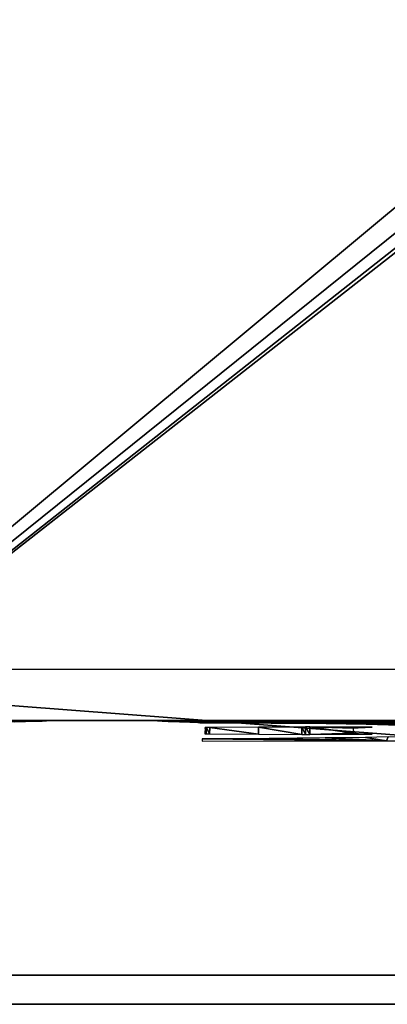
# Model space of a CAD drawing. Header units: millimetres. Extents: x -58 to 58, y -253 to 247.
# Tile 4 of 16: x -38 to -28, y -253 to -226. Entities that reach past the tile are written whole.
import ezdxf

# ---------------------------------------------------------------- set-up
doc = ezdxf.new("R2010")
doc.units = ezdxf.units.MM
doc.header["$LTSCALE"] = 69.39693
for name, color, linetype in [('1', 7, 'CONTINUOUS'), ('16', 7, 'CONTINUOUS'), ('17', 7, 'CONTINUOUS'), ('2', 7, 'CONTINUOUS'), ('3', 7, 'CONTINUOUS'), ('34', 7, 'CONTINUOUS'), ('36', 7, 'CONTINUOUS'), ('39', 7, 'CONTINUOUS'), ('5', 7, 'CONTINUOUS')]:
    doc.layers.add(name, color=color, linetype=linetype)

msp = doc.modelspace()

# ---------------------------------------------------------------- linework, layer by layer
at = {"layer": '1', "color": 251, "linetype": 'Continuous', "true_color": 0x4d4d4d}
for points in [[(43.61, -176.114, 35), (40.612, -177.998, 35), (-53.296, -252, 35), (43.61, -176.114, 35)], [(53.296, -252, 35), (43.61, -176.114, 35), (-53.296, -252, 35), (53.296, -252, 35)], [(40.612, -177.998, 35), (37.269, -179.168, 35), (-53.296, -252, 35), (40.612, -177.998, 35)], [(-37.269, -179.168, 35), (-40.612, -177.998, 35), (-53.296, -252, 35), (-37.269, -179.168, 35)], [(37.269, -179.168, 35), (33.75, -179.564, 35), (-53.296, -252, 35), (37.269, -179.168, 35)], [(-33.75, -179.564, 35), (-37.269, -179.168, 35), (-53.296, -252, 35), (-33.75, -179.564, 35)], [(33.75, -179.564, 35), (-33.75, -179.564, 35), (-53.296, -252, 35), (33.75, -179.564, 35)]]:
    msp.add_3dface(points, dxfattribs=at)
at = {"layer": '16', "color": 251, "linetype": 'Continuous', "true_color": 0x4d4d4d}
for points in [[(57.564, -252.8, -34.886), (-56.529, -252.8, -33.914), (-57.564, -252.8, -34.886), (57.564, -252.8, -34.886)], [(56.529, -252.8, -33.914), (-56.529, -252.8, -33.914), (57.564, -252.8, -34.886), (56.529, -252.8, -33.914)], [(-52.953, -252.8, 33.914), (52.953, -252.8, 33.914), (-53.357, -252.8, 34.886), (-52.953, -252.8, 33.914)], [(-53.357, -252.8, 34.886), (52.953, -252.8, 33.914), (53.357, -252.8, 34.886), (-53.357, -252.8, 34.886)]]:
    msp.add_3dface(points, dxfattribs=at)
at = {"layer": '17', "color": 251, "linetype": 'Continuous', "true_color": 0x4d4d4d}
for points in [[(-37.426, -252.8, -13.112), (-38.404, -252.8, -12.237), (-38.712, -252.8, -13.767), (-37.426, -252.8, -13.112)], [(-38.712, -252.8, -21.233), (-38.404, -252.8, -22.763), (-37.426, -252.8, -21.888), (-38.712, -252.8, -21.233)], [(-37.426, -252.8, 21.888), (-38.404, -252.8, 22.763), (-38.712, -252.8, 21.233), (-37.426, -252.8, 21.888)], [(-38.712, -252.8, 13.767), (-38.404, -252.8, 12.237), (-37.426, -252.8, 13.112), (-38.712, -252.8, 13.767)], [(-36.823, -252.8, -11.773), (-38.404, -252.8, -12.237), (-37.426, -252.8, -13.112), (-36.823, -252.8, -11.773)], [(-38.404, -252.8, -22.763), (-36.823, -252.8, -23.227), (-37.426, -252.8, -21.888), (-38.404, -252.8, -22.763)], [(-36.823, -252.8, 23.227), (-38.404, -252.8, 22.763), (-37.426, -252.8, 21.888), (-36.823, -252.8, 23.227)], [(-38.404, -252.8, 12.237), (-36.823, -252.8, 11.773), (-37.426, -252.8, 13.112), (-38.404, -252.8, 12.237)], [(-36, -252.8, -12.886), (-36.823, -252.8, -11.773), (-37.426, -252.8, -13.112), (-36, -252.8, -12.886)], [(-37.426, -252.8, -21.888), (-36.823, -252.8, -23.227), (-36, -252.8, -22.114), (-37.426, -252.8, -21.888)], [(-36, -252.8, 22.114), (-36.823, -252.8, 23.227), (-37.426, -252.8, 21.888), (-36, -252.8, 22.114)], [(-37.426, -252.8, 13.112), (-36.823, -252.8, 11.773), (-36, -252.8, 12.886), (-37.426, -252.8, 13.112)], [(-35.177, -252.8, -11.773), (-36.823, -252.8, -11.773), (-36, -252.8, -12.886), (-35.177, -252.8, -11.773)], [(-36.823, -252.8, -23.227), (-35.177, -252.8, -23.227), (-36, -252.8, -22.114), (-36.823, -252.8, -23.227)], [(-35.177, -252.8, 23.227), (-36.823, -252.8, 23.227), (-36, -252.8, 22.114), (-35.177, -252.8, 23.227)], [(-36.823, -252.8, 11.773), (-35.177, -252.8, 11.773), (-36, -252.8, 12.886), (-36.823, -252.8, 11.773)], [(-34.574, -252.8, -13.112), (-35.177, -252.8, -11.773), (-36, -252.8, -12.886), (-34.574, -252.8, -13.112)], [(-36, -252.8, -22.114), (-35.177, -252.8, -23.227), (-34.574, -252.8, -21.888), (-36, -252.8, -22.114)], [(-34.574, -252.8, 21.888), (-35.177, -252.8, 23.227), (-36, -252.8, 22.114), (-34.574, -252.8, 21.888)], [(-36, -252.8, 12.886), (-35.177, -252.8, 11.773), (-34.574, -252.8, 13.112), (-36, -252.8, 12.886)], [(-33.596, -252.8, -12.237), (-35.177, -252.8, -11.773), (-34.574, -252.8, -13.112), (-33.596, -252.8, -12.237)], [(-35.177, -252.8, -23.227), (-33.596, -252.8, -22.763), (-34.574, -252.8, -21.888), (-35.177, -252.8, -23.227)], [(-33.596, -252.8, 22.763), (-35.177, -252.8, 23.227), (-34.574, -252.8, 21.888), (-33.596, -252.8, 22.763)], [(-35.177, -252.8, 11.773), (-33.596, -252.8, 12.237), (-34.574, -252.8, 13.112), (-35.177, -252.8, 11.773)], [(-33.288, -252.8, -13.767), (-33.596, -252.8, -12.237), (-34.574, -252.8, -13.112), (-33.288, -252.8, -13.767)], [(-34.574, -252.8, -21.888), (-33.596, -252.8, -22.763), (-33.288, -252.8, -21.233), (-34.574, -252.8, -21.888)], [(-33.288, -252.8, 21.233), (-33.596, -252.8, 22.763), (-34.574, -252.8, 21.888), (-33.288, -252.8, 21.233)], [(-34.574, -252.8, 13.112), (-33.596, -252.8, 12.237), (-33.288, -252.8, 13.767), (-34.574, -252.8, 13.112)], [(-32.211, -252.8, -13.127), (-33.596, -252.8, -12.237), (-32.267, -252.8, -14.788), (-32.211, -252.8, -13.127)], [(-32.267, -252.8, -14.788), (-33.596, -252.8, -12.237), (-33.288, -252.8, -13.767), (-32.267, -252.8, -14.788)], [(-33.596, -252.8, -22.763), (-32.211, -252.8, -21.873), (-33.288, -252.8, -21.233), (-33.596, -252.8, -22.763)], [(-32.211, -252.8, 21.873), (-33.596, -252.8, 22.763), (-32.267, -252.8, 20.212), (-32.211, -252.8, 21.873)], [(-32.267, -252.8, 20.212), (-33.596, -252.8, 22.763), (-33.288, -252.8, 21.233), (-32.267, -252.8, 20.212)], [(-33.596, -252.8, 12.237), (-32.211, -252.8, 13.127), (-33.288, -252.8, 13.767), (-33.596, -252.8, 12.237)], [(-33.288, -252.8, -21.233), (-32.211, -252.8, -21.873), (-32.267, -252.8, -20.212), (-33.288, -252.8, -21.233)], [(-33.288, -252.8, 13.767), (-32.211, -252.8, 13.127), (-32.267, -252.8, 14.788), (-33.288, -252.8, 13.767)], [(-31.612, -252.8, -16.074), (-32.211, -252.8, -13.127), (-32.267, -252.8, -14.788), (-31.612, -252.8, -16.074)], [(-32.267, -252.8, -20.212), (-32.211, -252.8, -21.873), (-31.612, -252.8, -18.926), (-32.267, -252.8, -20.212)], [(-31.612, -252.8, 18.926), (-32.211, -252.8, 21.873), (-32.267, -252.8, 20.212), (-31.612, -252.8, 18.926)], [(-32.267, -252.8, 14.788), (-32.211, -252.8, 13.127), (-31.612, -252.8, 16.074), (-32.267, -252.8, 14.788)], [(-31.132, -252.8, -14.372), (-32.211, -252.8, -13.127), (-31.612, -252.8, -16.074), (-31.132, -252.8, -14.372)], [(-32.211, -252.8, -21.873), (-31.132, -252.8, -20.628), (-31.612, -252.8, -18.926), (-32.211, -252.8, -21.873)], [(-31.132, -252.8, 20.628), (-32.211, -252.8, 21.873), (-31.612, -252.8, 18.926), (-31.132, -252.8, 20.628)], [(-32.211, -252.8, 13.127), (-31.132, -252.8, 14.372), (-31.612, -252.8, 16.074), (-32.211, -252.8, 13.127)], [(-31.386, -252.8, -17.5), (-31.132, -252.8, -14.372), (-31.612, -252.8, -16.074), (-31.386, -252.8, -17.5)], [(-31.612, -252.8, -18.926), (-31.132, -252.8, -20.628), (-31.386, -252.8, -17.5), (-31.612, -252.8, -18.926)], [(-31.386, -252.8, 17.5), (-31.132, -252.8, 20.628), (-31.612, -252.8, 18.926), (-31.386, -252.8, 17.5)], [(-31.612, -252.8, 16.074), (-31.132, -252.8, 14.372), (-31.386, -252.8, 17.5), (-31.612, -252.8, 16.074)], [(-31.132, -252.8, -20.628), (-31.132, -252.8, -14.372), (-31.386, -252.8, -17.5), (-31.132, -252.8, -20.628)], [(-31.132, -252.8, 14.372), (-31.132, -252.8, 20.628), (-31.386, -252.8, 17.5), (-31.132, -252.8, 14.372)], [(-30.448, -252.8, -15.87), (-31.132, -252.8, -14.372), (-30.448, -252.8, -19.13), (-30.448, -252.8, -15.87)], [(-30.448, -252.8, -19.13), (-31.132, -252.8, -14.372), (-31.132, -252.8, -20.628), (-30.448, -252.8, -19.13)], [(-30.448, -252.8, 19.13), (-31.132, -252.8, 20.628), (-30.448, -252.8, 15.87), (-30.448, -252.8, 19.13)], [(-30.448, -252.8, 15.87), (-31.132, -252.8, 20.628), (-31.132, -252.8, 14.372), (-30.448, -252.8, 15.87)], [(-30.214, -252.8, -17.5), (-30.448, -252.8, -15.87), (-30.448, -252.8, -19.13), (-30.214, -252.8, -17.5)], [(-30.214, -252.8, 17.5), (-30.448, -252.8, 19.13), (-30.448, -252.8, 15.87), (-30.214, -252.8, 17.5)]]:
    msp.add_3dface(points, dxfattribs=at)
at = {"layer": '2', "color": 251, "linetype": 'Continuous', "true_color": 0x4d4d4d}
for points in [[(-58.444, -252, -35), (58.444, -252, -35), (-57.564, -252, -34.9), (-58.444, -252, -35)], [(-57.564, -252, -34.9), (58.444, -252, -35), (57.564, -252, -34.9), (-57.564, -252, -34.9)], [(56.529, -252, -33.9), (-33.25, -252, -33.8), (-56.529, -252, -33.9), (56.529, -252, -33.9)], [(-38.75, -252, -33.8), (-56.529, -252, -33.9), (-33.25, -252, -33.8), (-38.75, -252, -33.8)], [(53.357, -252, 34.9), (-53.296, -252, 35), (-53.357, -252, 34.9), (53.357, -252, 34.9)], [(53.296, -252, 35), (-53.296, -252, 35), (53.357, -252, 34.9), (53.296, -252, 35)], [(52.756, -252, 32.744), (-52.953, -252, 33.9), (37.4, -252, 32.744), (52.756, -252, 32.744)], [(37.4, -252, 32.744), (-52.953, -252, 33.9), (34.6, -252, 32.744), (37.4, -252, 32.744)], [(34.6, -252, 32.744), (-52.953, -252, 33.9), (10, -252, 32.744), (34.6, -252, 32.744)], [(10, -252, 32.744), (-52.953, -252, 33.9), (7.2, -252, 32.744), (10, -252, 32.744)], [(7.2, -252, 32.744), (-52.953, -252, 33.9), (-7.2, -252, 32.744), (7.2, -252, 32.744)], [(-7.2, -252, 32.744), (-52.953, -252, 33.9), (-7.506, -252, 32.684), (-7.2, -252, 32.744)], [(-7.506, -252, 32.684), (-52.953, -252, 33.9), (-10, -252, 32.744), (-7.506, -252, 32.684)], [(-10, -252, 32.744), (-52.953, -252, 33.9), (-34.6, -252, 32.744), (-10, -252, 32.744)], [(-34.6, -252, 32.744), (-52.953, -252, 33.9), (-34.906, -252, 32.684), (-34.6, -252, 32.744)], [(52.953, -252, 33.9), (-52.953, -252, 33.9), (52.756, -252, 32.744), (52.953, -252, 33.9)], [(-37.4, -252, 32.744), (-52.953, -252, 33.9), (-52.756, -252, 32.744), (-37.4, -252, 32.744)], [(-52.953, -252, 33.9), (-37.4, -252, 32.744), (-34.906, -252, 32.684), (-52.953, -252, 33.9)], [(-38.12, -252, 23.508), (-38.8, -252, 23.4), (-38.409, -252, 22.776), (-38.12, -252, 23.508)], [(-37.985, -252, -23.552), (-38.409, -252, -22.776), (-38.75, -252, -23.4), (-37.985, -252, -23.552)], [(-38.75, -252, -33.8), (-33.25, -252, -33.8), (-37.985, -252, -33.648), (-38.75, -252, -33.8)], [(-37.421, -252, -13.125), (-38.704, -252, -13.779), (-38.586, -252, -13.94), (-37.421, -252, -13.125)], [(-38.704, -252, -21.221), (-37.421, -252, -21.875), (-38.586, -252, -21.06), (-38.704, -252, -21.221)], [(-38.704, -252, 13.779), (-37.421, -252, 13.125), (-38.586, -252, 13.94), (-38.704, -252, 13.779)], [(-37.421, -252, 21.875), (-38.704, -252, 21.221), (-38.586, -252, 21.06), (-37.421, -252, 21.875)], [(-38.586, -252, -21.06), (-37.421, -252, -21.875), (-37.36, -252, -21.685), (-38.586, -252, -21.06)], [(-37.36, -252, -13.315), (-37.421, -252, -13.125), (-38.586, -252, -13.94), (-37.36, -252, -13.315)], [(-37.36, -252, 21.685), (-37.421, -252, 21.875), (-38.586, -252, 21.06), (-37.36, -252, 21.685)], [(-38.586, -252, 13.94), (-37.421, -252, 13.125), (-37.36, -252, 13.315), (-38.586, -252, 13.94)], [(-36.825, -252, -23.241), (-38.409, -252, -22.776), (-37.336, -252, -23.986), (-36.825, -252, -23.241)], [(-37.336, -252, -23.986), (-38.409, -252, -22.776), (-37.985, -252, -23.552), (-37.336, -252, -23.986)], [(-36.825, -252, 23.241), (-38.12, -252, 23.508), (-38.409, -252, 22.776), (-36.825, -252, 23.241)], [(-37.657, -252, 11.18), (-37.17, -252, 10.693), (-38.409, -252, 12.224), (-37.657, -252, 11.18)], [(-38.409, -252, 12.224), (-37.17, -252, 10.693), (-36.825, -252, 11.759), (-38.409, -252, 12.224)], [(-38.27, -252, 11.492), (-37.657, -252, 11.18), (-38.409, -252, 12.224), (-38.27, -252, 11.492)], [(-36.825, -252, -11.759), (-38.27, -252, -11.492), (-38.409, -252, -12.224), (-36.825, -252, -11.759)], [(-37.657, -252, -11.18), (-38.27, -252, -11.492), (-36.825, -252, -11.759), (-37.657, -252, -11.18)], [(-37.507, -252, 23.82), (-38.12, -252, 23.508), (-36.825, -252, 23.241), (-37.507, -252, 23.82)], [(-37.985, -252, -33.648), (-33.25, -252, -33.8), (-37.336, -252, -33.214), (-37.985, -252, -33.648)], [(-37.17, -252, -10.693), (-37.657, -252, -11.18), (-36.825, -252, -11.759), (-37.17, -252, -10.693)], [(-37.02, -252, 24.307), (-37.507, -252, 23.82), (-36.825, -252, 23.241), (-37.02, -252, 24.307)], [(-37.421, -252, -21.875), (-36, -252, -22.1), (-37.36, -252, -21.685), (-37.421, -252, -21.875)], [(-36, -252, -12.9), (-37.421, -252, -13.125), (-36, -252, -13.1), (-36, -252, -12.9)], [(-36, -252, -13.1), (-37.421, -252, -13.125), (-37.36, -252, -13.315), (-36, -252, -13.1)], [(-36, -252, 21.9), (-37.421, -252, 21.875), (-37.36, -252, 21.685), (-36, -252, 21.9)], [(-36, -252, 22.1), (-37.421, -252, 21.875), (-36, -252, 21.9), (-36, -252, 22.1)], [(-37.421, -252, 13.125), (-36, -252, 12.9), (-37.36, -252, 13.315), (-37.421, -252, 13.125)], [(-37.4, -252, 32.744), (-37.094, -252, 32.684), (-35.166, -252, 32.51), (-37.4, -252, 32.744)], [(-34.906, -252, 32.684), (-37.4, -252, 32.744), (-35.166, -252, 32.51), (-34.906, -252, 32.684)], [(-37.36, -252, -21.685), (-36, -252, -22.1), (-36, -252, -21.9), (-37.36, -252, -21.685)], [(-37.36, -252, 13.315), (-36, -252, 12.9), (-36, -252, 13.1), (-37.36, -252, 13.315)], [(-36.902, -252, -24.635), (-36.825, -252, -23.241), (-37.336, -252, -23.986), (-36.902, -252, -24.635)], [(-33.25, -252, -33.8), (-34.015, -252, -33.648), (-37.336, -252, -33.214), (-33.25, -252, -33.8)], [(-37.336, -252, -33.214), (-34.015, -252, -33.648), (-36.902, -252, -32.564), (-37.336, -252, -33.214)], [(-37.17, -252, 10.693), (-36.858, -252, 10.08), (-36.825, -252, 11.759), (-37.17, -252, 10.693)], [(-36.858, -252, -10.08), (-37.17, -252, -10.693), (-36.825, -252, -11.759), (-36.858, -252, -10.08)], [(-37.094, -252, 32.684), (-36.834, -252, 32.51), (-35.4, -252, 31.944), (-37.094, -252, 32.684)], [(-35.166, -252, 32.51), (-37.094, -252, 32.684), (-35.339, -252, 32.251), (-35.166, -252, 32.51)], [(-35.339, -252, 32.251), (-37.094, -252, 32.684), (-35.4, -252, 31.944), (-35.339, -252, 32.251)], [(-36.708, -252, 24.92), (-37.02, -252, 24.307), (-36.825, -252, 23.241), (-36.708, -252, 24.92)], [(-36.75, -252, -25.4), (-36.825, -252, -23.241), (-36.902, -252, -24.635), (-36.75, -252, -25.4)], [(-34.015, -252, -33.648), (-34.664, -252, -33.214), (-36.902, -252, -32.564), (-34.015, -252, -33.648)], [(-34.664, -252, -33.214), (-36.75, -252, -31.797), (-36.902, -252, -32.564), (-34.664, -252, -33.214)], [(-36.858, -252, 10.08), (-36.75, -252, 9.4), (-36.825, -252, 11.759), (-36.858, -252, 10.08)], [(-36.75, -252, -9.4), (-36.858, -252, -10.08), (-36.825, -252, -11.759), (-36.75, -252, -9.4)], [(-36.834, -252, 32.51), (-36.661, -252, 32.251), (-35.4, -252, 31.944), (-36.834, -252, 32.51)], [(-35.25, -252, 9.957), (-36.825, -252, 11.759), (-35.25, -252, -9.957), (-35.25, -252, 9.957)], [(-35.175, -252, 11.759), (-36.825, -252, 11.759), (-35.25, -252, 9.957), (-35.175, -252, 11.759)], [(-35.175, -252, -23.241), (-36.825, -252, -23.241), (-35.25, -252, -24.906), (-35.175, -252, -23.241)], [(-35.25, -252, -24.906), (-36.825, -252, -23.241), (-35.25, -252, -31.797), (-35.25, -252, -24.906)], [(-35.25, -252, -31.797), (-36.825, -252, -23.241), (-36.75, -252, -25.4), (-35.25, -252, -31.797)], [(-35.175, -252, 23.241), (-36.708, -252, 24.92), (-36.825, -252, 23.241), (-35.175, -252, 23.241)], [(-36.825, -252, 11.759), (-36.75, -252, 9.4), (-35.25, -252, -9.957), (-36.825, -252, 11.759)], [(-35.175, -252, -11.759), (-36.75, -252, -9.4), (-36.825, -252, -11.759), (-35.175, -252, -11.759)], [(-35.098, -252, -32.564), (-35.25, -252, -31.797), (-36.75, -252, -25.4), (-35.098, -252, -32.564)], [(-34.664, -252, -33.214), (-35.098, -252, -32.564), (-36.75, -252, -31.797), (-34.664, -252, -33.214)], [(-36.75, -252, -31.797), (-35.098, -252, -32.564), (-36.75, -252, -25.4), (-36.75, -252, -31.797)], [(-36.75, -252, 9.4), (-35.175, -252, -11.759), (-35.25, -252, -9.957), (-36.75, -252, 9.4)], [(-36.75, -252, 9.4), (-36.75, -252, -9.4), (-35.175, -252, -11.759), (-36.75, -252, 9.4)], [(-36.6, -252, 25.6), (-36.708, -252, 24.92), (-35.175, -252, 23.241), (-36.6, -252, 25.6)], [(-36.661, -252, 32.251), (-36.6, -252, 31.944), (-35.4, -252, 31.944), (-36.661, -252, 32.251)], [(-36.6, -252, 31.944), (-36.6, -252, 25.6), (-35.175, -252, 23.241), (-36.6, -252, 31.944)], [(-36.6, -252, 31.944), (-35.175, -252, 23.241), (-35.4, -252, 25.1), (-36.6, -252, 31.944)], [(-35.4, -252, 31.944), (-36.6, -252, 31.944), (-35.4, -252, 25.1), (-35.4, -252, 31.944)], [(-36, -252, -21.9), (-34.579, -252, -21.875), (-34.64, -252, -21.685), (-36, -252, -21.9)], [(-36, -252, -22.1), (-34.579, -252, -21.875), (-36, -252, -21.9), (-36, -252, -22.1)], [(-34.579, -252, -13.125), (-36, -252, -12.9), (-34.64, -252, -13.315), (-34.579, -252, -13.125)], [(-34.64, -252, -13.315), (-36, -252, -12.9), (-36, -252, -13.1), (-34.64, -252, -13.315)], [(-34.64, -252, 21.685), (-36, -252, 22.1), (-36, -252, 21.9), (-34.64, -252, 21.685)], [(-34.579, -252, 21.875), (-36, -252, 22.1), (-34.64, -252, 21.685), (-34.579, -252, 21.875)], [(-36, -252, 12.9), (-34.579, -252, 13.125), (-36, -252, 13.1), (-36, -252, 12.9)], [(-36, -252, 13.1), (-34.579, -252, 13.125), (-34.64, -252, 13.315), (-36, -252, 13.1)], [(-35.4, -252, 25.1), (-35.175, -252, 23.241), (-35.299, -252, 24.441), (-35.4, -252, 25.1)], [(-35.299, -252, 24.441), (-35.175, -252, 23.241), (-35.005, -252, 23.842), (-35.299, -252, 24.441)], [(-35.152, -252, 10.606), (-35.175, -252, 11.759), (-35.25, -252, 9.957), (-35.152, -252, 10.606)], [(-35.158, -252, -24.307), (-35.175, -252, -23.241), (-35.25, -252, -24.906), (-35.158, -252, -24.307)], [(-35.25, -252, -9.957), (-35.175, -252, -11.759), (-35.152, -252, -10.606), (-35.25, -252, -9.957)], [(-34.867, -252, 11.197), (-35.175, -252, 11.759), (-35.152, -252, 10.606), (-34.867, -252, 11.197)], [(-34.42, -252, 11.678), (-35.175, -252, 11.759), (-34.867, -252, 11.197), (-34.42, -252, 11.678)], [(-33.946, -252, -23.031), (-35.175, -252, -23.241), (-34.475, -252, -23.325), (-33.946, -252, -23.031)], [(-34.475, -252, -23.325), (-35.175, -252, -23.241), (-34.892, -252, -23.764), (-34.475, -252, -23.325)], [(-34.892, -252, -23.764), (-35.175, -252, -23.241), (-35.158, -252, -24.307), (-34.892, -252, -23.764)], [(-33.851, -252, 12.005), (-35.175, -252, 11.759), (-34.42, -252, 11.678), (-33.851, -252, 12.005)], [(-33.591, -252, 12.224), (-35.175, -252, 11.759), (-33.851, -252, 12.005), (-33.591, -252, 12.224)], [(-34.867, -252, -11.197), (-35.175, -252, -11.759), (-34.42, -252, -11.678), (-34.867, -252, -11.197)], [(-35.152, -252, -10.606), (-35.175, -252, -11.759), (-34.867, -252, -11.197), (-35.152, -252, -10.606)], [(-35.175, -252, -11.759), (-33.591, -252, -12.224), (-34.42, -252, -11.678), (-35.175, -252, -11.759)], [(-35.005, -252, 23.842), (-35.175, -252, 23.241), (-34.544, -252, 23.359), (-35.005, -252, 23.842)], [(-35.175, -252, 23.241), (-33.591, -252, 22.776), (-34.544, -252, 23.359), (-35.175, -252, 23.241)], [(-33.591, -252, -22.776), (-35.175, -252, -23.241), (-33.946, -252, -23.031), (-33.591, -252, -22.776)], [(-34.64, -252, -21.685), (-34.579, -252, -21.875), (-33.414, -252, -21.06), (-34.64, -252, -21.685)], [(-33.414, -252, -13.94), (-34.579, -252, -13.125), (-34.64, -252, -13.315), (-33.414, -252, -13.94)], [(-33.414, -252, 21.06), (-34.579, -252, 21.875), (-34.64, -252, 21.685), (-33.414, -252, 21.06)], [(-34.64, -252, 13.315), (-34.579, -252, 13.125), (-33.414, -252, 13.94), (-34.64, -252, 13.315)], [(-34.579, -252, -21.875), (-33.296, -252, -21.221), (-33.414, -252, -21.06), (-34.579, -252, -21.875)], [(-33.296, -252, -13.779), (-34.579, -252, -13.125), (-33.414, -252, -13.94), (-33.296, -252, -13.779)], [(-33.296, -252, 21.221), (-34.579, -252, 21.875), (-33.414, -252, 21.06), (-33.296, -252, 21.221)], [(-34.579, -252, 13.125), (-33.296, -252, 13.779), (-33.414, -252, 13.94), (-34.579, -252, 13.125)], [(-34.544, -252, 23.359), (-33.591, -252, 22.776), (-33.961, -252, 23.036), (-34.544, -252, 23.359)], [(-34.42, -252, -11.678), (-33.591, -252, -12.224), (-33.851, -252, -12.005), (-34.42, -252, -11.678)], [(-33.961, -252, 23.036), (-33.591, -252, 22.776), (-32.589, -252, 22.314), (-33.961, -252, 23.036)], [(-33.591, -252, -22.776), (-33.946, -252, -23.031), (-32.579, -252, -22.307), (-33.591, -252, -22.776)], [(-32.821, -252, 12.53), (-33.591, -252, 12.224), (-33.851, -252, 12.005), (-32.821, -252, 12.53)], [(-33.851, -252, -12.005), (-33.591, -252, -12.224), (-32.821, -252, -12.53), (-33.851, -252, -12.005)], [(-32.202, -252, 13.117), (-33.591, -252, 12.224), (-32.821, -252, 12.53), (-32.202, -252, 13.117)], [(-32.202, -252, -21.883), (-33.591, -252, -22.776), (-32.579, -252, -22.307), (-32.202, -252, -21.883)], [(-33.591, -252, -12.224), (-32.202, -252, -13.117), (-32.821, -252, -12.53), (-33.591, -252, -12.224)], [(-33.591, -252, 22.776), (-32.202, -252, 21.883), (-32.589, -252, 22.314), (-33.591, -252, 22.776)], [(-33.414, -252, -21.06), (-33.296, -252, -21.221), (-32.44, -252, -20.086), (-33.414, -252, -21.06)], [(-32.44, -252, -14.914), (-33.296, -252, -13.779), (-33.414, -252, -13.94), (-32.44, -252, -14.914)], [(-32.44, -252, 20.086), (-33.296, -252, 21.221), (-33.414, -252, 21.06), (-32.44, -252, 20.086)], [(-33.414, -252, 13.94), (-33.296, -252, 13.779), (-32.44, -252, 14.914), (-33.414, -252, 13.94)], [(-33.296, -252, -21.221), (-32.279, -252, -20.204), (-32.44, -252, -20.086), (-33.296, -252, -21.221)], [(-32.279, -252, -14.796), (-33.296, -252, -13.779), (-32.44, -252, -14.914), (-32.279, -252, -14.796)], [(-32.279, -252, 20.204), (-33.296, -252, 21.221), (-32.44, -252, 20.086), (-32.279, -252, 20.204)], [(-33.296, -252, 13.779), (-32.279, -252, 14.796), (-32.44, -252, 14.914), (-33.296, -252, 13.779)], [(-33.25, -252, -33.8), (56.529, -252, -33.9), (-11.198, -252, -33.8), (-33.25, -252, -33.8)], [(-31.912, -252, 13.245), (-32.202, -252, 13.117), (-32.821, -252, 12.53), (-31.912, -252, 13.245)], [(-32.821, -252, -12.53), (-32.202, -252, -13.117), (-31.912, -252, -13.245), (-32.821, -252, -12.53)], [(-32.589, -252, 22.314), (-32.202, -252, 21.883), (-31.453, -252, 21.26), (-32.589, -252, 22.314)], [(-31.447, -252, -21.252), (-32.202, -252, -21.883), (-32.579, -252, -22.307), (-31.447, -252, -21.252)], [(-32.44, -252, -20.086), (-32.279, -252, -20.204), (-31.815, -252, -18.86), (-32.44, -252, -20.086)], [(-31.815, -252, -16.14), (-32.279, -252, -14.796), (-32.44, -252, -14.914), (-31.815, -252, -16.14)], [(-31.815, -252, 18.86), (-32.279, -252, 20.204), (-32.44, -252, 20.086), (-31.815, -252, 18.86)], [(-32.44, -252, 14.914), (-32.279, -252, 14.796), (-31.815, -252, 16.14), (-32.44, -252, 14.914)], [(-32.279, -252, -20.204), (-31.625, -252, -18.921), (-31.815, -252, -18.86), (-32.279, -252, -20.204)], [(-31.625, -252, -16.079), (-32.279, -252, -14.796), (-31.815, -252, -16.14), (-31.625, -252, -16.079)], [(-31.625, -252, 18.921), (-32.279, -252, 20.204), (-31.815, -252, 18.86), (-31.625, -252, 18.921)], [(-32.279, -252, 14.796), (-31.625, -252, 16.079), (-31.815, -252, 16.14), (-32.279, -252, 14.796)], [(-31.367, -252, 13.629), (-32.202, -252, 13.117), (-31.912, -252, 13.245), (-31.367, -252, 13.629)], [(-31.121, -252, 14.364), (-32.202, -252, 13.117), (-31.367, -252, 13.629), (-31.121, -252, 14.364)], [(-31.121, -252, -20.636), (-32.202, -252, -21.883), (-31.447, -252, -21.252), (-31.121, -252, -20.636)], [(-32.202, -252, -13.117), (-31.121, -252, -14.364), (-31.912, -252, -13.245), (-32.202, -252, -13.117)], [(-32.202, -252, 21.883), (-31.121, -252, 20.636), (-31.453, -252, 21.26), (-32.202, -252, 21.883)], [(-31.912, -252, -13.245), (-31.121, -252, -14.364), (-31.367, -252, -13.629), (-31.912, -252, -13.245)], [(-31.815, -252, -18.86), (-31.625, -252, -18.921), (-31.6, -252, -17.5), (-31.815, -252, -18.86)], [(-31.6, -252, -17.5), (-31.625, -252, -16.079), (-31.815, -252, -16.14), (-31.6, -252, -17.5)], [(-31.6, -252, 17.5), (-31.625, -252, 18.921), (-31.815, -252, 18.86), (-31.6, -252, 17.5)], [(-31.815, -252, 16.14), (-31.625, -252, 16.079), (-31.6, -252, 17.5), (-31.815, -252, 16.14)], [(-31.625, -252, -18.921), (-31.4, -252, -17.5), (-31.6, -252, -17.5), (-31.625, -252, -18.921)], [(-31.4, -252, -17.5), (-31.625, -252, -16.079), (-31.6, -252, -17.5), (-31.4, -252, -17.5)], [(-31.4, -252, 17.5), (-31.625, -252, 18.921), (-31.6, -252, 17.5), (-31.4, -252, 17.5)], [(-31.625, -252, 16.079), (-31.4, -252, 17.5), (-31.6, -252, 17.5), (-31.625, -252, 16.079)], [(-31.453, -252, 21.26), (-31.121, -252, 20.636), (-30.631, -252, 19.946), (-31.453, -252, 21.26)], [(-30.628, -252, -19.94), (-31.121, -252, -20.636), (-31.447, -252, -21.252), (-30.628, -252, -19.94)], [(-30.731, -252, 13.832), (-31.121, -252, 14.364), (-31.367, -252, 13.629), (-30.731, -252, 13.832)], [(-31.367, -252, -13.629), (-31.121, -252, -14.364), (-30.731, -252, -13.832), (-31.367, -252, -13.629)], [(-30.435, -252, 15.866), (-31.121, -252, 14.364), (-30.731, -252, 13.832), (-30.435, -252, 15.866)], [(-31.121, -252, 20.636), (-30.435, -252, 19.134), (-30.631, -252, 19.946), (-31.121, -252, 20.636)], [(-31.121, -252, -14.364), (-30.435, -252, -15.866), (-30.731, -252, -13.832), (-31.121, -252, -14.364)], [(-30.435, -252, -19.134), (-31.121, -252, -20.636), (-30.628, -252, -19.94), (-30.435, -252, -19.134)], [(-30.064, -252, 13.835), (-30.435, -252, 15.866), (-30.731, -252, 13.832), (-30.064, -252, 13.835)], [(-30.731, -252, -13.832), (-30.435, -252, -15.866), (-30.129, -252, -16.914), (-30.731, -252, -13.832)], [(-30.094, -252, -16.248), (-30.731, -252, -13.832), (-30.129, -252, -16.914), (-30.094, -252, -16.248)], [(-30.064, -252, -13.835), (-30.731, -252, -13.832), (-30.094, -252, -16.248), (-30.064, -252, -13.835)], [(-30.631, -252, 19.946), (-30.435, -252, 19.134), (-30.179, -252, 18.463), (-30.631, -252, 19.946)], [(-30.179, -252, -18.46), (-30.435, -252, -19.134), (-30.628, -252, -19.94), (-30.179, -252, -18.46)], [(-30.2, -252, 17.5), (-30.435, -252, 15.866), (-30.064, -252, 13.835), (-30.2, -252, 17.5)], [(-30.435, -252, 19.134), (-30.2, -252, 17.5), (-30.179, -252, 18.463), (-30.435, -252, 19.134)], [(-30.435, -252, -15.866), (-30.2, -252, -17.5), (-30.129, -252, -16.914), (-30.435, -252, -15.866)], [(-30.2, -252, -17.5), (-30.435, -252, -19.134), (-30.179, -252, -18.46), (-30.2, -252, -17.5)], [(-30.2, -252, 17.5), (-30.064, -252, 13.835), (-30.179, -252, 18.463), (-30.2, -252, 17.5)], [(-30.129, -252, -16.914), (-30.2, -252, -17.5), (-30.179, -252, -18.46), (-30.129, -252, -16.914)], [(-30.179, -252, 18.463), (-30.064, -252, 13.835), (-30.129, -252, 16.914), (-30.179, -252, 18.463)], [(-30.129, -252, 16.914), (-30.064, -252, 13.835), (-30.094, -252, 16.247), (-30.129, -252, 16.914)], [(-29.861, -252, -15.622), (-30.064, -252, -13.835), (-30.094, -252, -16.248), (-29.861, -252, -15.622)], [(-30.094, -252, 16.247), (-30.064, -252, 13.835), (-29.861, -252, 15.622), (-30.094, -252, 16.247)], [(-29.451, -252, -15.096), (-30.064, -252, -13.835), (-29.861, -252, -15.622), (-29.451, -252, -15.096)], [(-29.427, -252, -13.638), (-30.064, -252, -13.835), (-29.451, -252, -15.096), (-29.427, -252, -13.638)], [(-30.064, -252, 13.835), (-29.427, -252, 13.638), (-29.861, -252, 15.622), (-30.064, -252, 13.835)], [(-29.861, -252, 15.622), (-29.427, -252, 13.638), (-29.451, -252, 15.096), (-29.861, -252, 15.622)], [(-28.902, -252, -14.717), (-29.427, -252, -13.638), (-29.451, -252, -15.096), (-28.902, -252, -14.717)], [(-29.451, -252, 15.096), (-29.427, -252, 13.638), (-28.902, -252, 14.717), (-29.451, -252, 15.096)], [(-27.597, -252, -12.748), (-29.427, -252, -13.638), (-28.902, -252, -14.717), (-27.597, -252, -12.748)], [(-29.427, -252, 13.638), (-27.597, -252, 12.748), (-28.902, -252, 14.717), (-29.427, -252, 13.638)], [(-26.043, -252, 11.2), (-26.023, -252, 13.317), (-28.902, -252, 14.717), (-26.043, -252, 11.2)], [(-27.008, -252, 12.313), (-26.043, -252, 11.2), (-28.902, -252, 14.717), (-27.008, -252, 12.313)], [(-26.023, -252, -13.317), (-27.597, -252, -12.748), (-28.902, -252, -14.717), (-26.023, -252, -13.317)], [(-27.597, -252, 12.748), (-27.008, -252, 12.313), (-28.902, -252, 14.717), (-27.597, -252, 12.748)]]:
    msp.add_3dface(points, dxfattribs=at)
at = {"layer": '3', "color": 251, "linetype": 'Continuous', "true_color": 0x4d4d4d}
for points in [[(-37.508, -245.007, 31.721), (-52.542, -245.007, 31.721), (-37.521, -245.01, 31.324), (-37.508, -245.007, 31.721)], [(-37.521, -245.01, 31.324), (-52.542, -245.007, 31.721), (-37.563, -245.014, 30.91), (-37.521, -245.01, 31.324)], [(-37.563, -245.014, 30.91), (-52.542, -245.007, 31.721), (-37.646, -245.018, 30.419), (-37.563, -245.014, 30.91)], [(-38.101, -245.033, 28.69), (-52.542, -245.007, 31.721), (-38.404, -245.043, 27.62), (-38.101, -245.033, 28.69)], [(-37.795, -245.024, 29.772), (-52.542, -245.007, 31.721), (-38.101, -245.033, 28.69), (-37.795, -245.024, 29.772)], [(-37.646, -245.018, 30.419), (-52.542, -245.007, 31.721), (-37.795, -245.024, 29.772), (-37.646, -245.018, 30.419)], [(-34.432, -245.015, 30.825), (-34.344, -245.019, 30.272), (-34.492, -245.007, 31.721), (-34.432, -245.015, 30.825)], [(-34.344, -245.019, 30.272), (-34.182, -245.026, 29.525), (-34.492, -245.007, 31.721), (-34.344, -245.019, 30.272)], [(-34.182, -245.026, 29.525), (-33.872, -245.036, 28.345), (-34.492, -245.007, 31.721), (-34.182, -245.026, 29.525)], [(-33.872, -245.036, 28.345), (-33.587, -245.046, 27.236), (-34.492, -245.007, 31.721), (-33.872, -245.036, 28.345)], [(-34.492, -245.007, 31.721), (-33.442, -245.052, 26.539), (-31.354, -245.074, 23.978), (-34.492, -245.007, 31.721)], [(-33.587, -245.046, 27.236), (-33.442, -245.052, 26.539), (-34.492, -245.007, 31.721), (-33.587, -245.046, 27.236)], [(-11.1, -245.106, 20.402), (-34.492, -245.007, 31.721), (-11.191, -245.116, 19.228), (-11.1, -245.106, 20.402)], [(-10.948, -245.092, 21.947), (-34.492, -245.007, 31.721), (-11.1, -245.106, 20.402), (-10.948, -245.092, 21.947)], [(-10.699, -245.073, 24.13), (-34.492, -245.007, 31.721), (-10.948, -245.092, 21.947), (-10.699, -245.073, 24.13)], [(-10.45, -245.054, 26.315), (-34.492, -245.007, 31.721), (-10.699, -245.073, 24.13), (-10.45, -245.054, 26.315)], [(-10.296, -245.04, 27.873), (-34.492, -245.007, 31.721), (-10.45, -245.054, 26.315), (-10.296, -245.04, 27.873)], [(-10.204, -245.03, 29.052), (-34.492, -245.007, 31.721), (-10.296, -245.04, 27.873), (-10.204, -245.03, 29.052)], [(-10.147, -245.021, 30.044), (-34.492, -245.007, 31.721), (-10.204, -245.03, 29.052), (-10.147, -245.021, 30.044)], [(-10.117, -245.014, 30.907), (-34.492, -245.007, 31.721), (-10.147, -245.021, 30.044), (-10.117, -245.014, 30.907)], [(-10.108, -245.007, 31.721), (-34.492, -245.007, 31.721), (-10.117, -245.014, 30.907), (-10.108, -245.007, 31.721)], [(-34.478, -245.011, 31.292), (-34.432, -245.015, 30.825), (-34.492, -245.007, 31.721), (-34.478, -245.011, 31.292)], [(-29.838, -245.087, 22.562), (-34.492, -245.007, 31.721), (-31.354, -245.074, 23.978), (-29.838, -245.087, 22.562)], [(-28.737, -245.102, 20.803), (-34.492, -245.007, 31.721), (-29.838, -245.087, 22.562), (-28.737, -245.102, 20.803)], [(-25.155, -245.151, 15.196), (-34.492, -245.007, 31.721), (-28.737, -245.102, 20.803), (-25.155, -245.151, 15.196)], [(-23.701, -245.144, 15.949), (-34.492, -245.007, 31.721), (-25.155, -245.151, 15.196), (-23.701, -245.144, 15.949)], [(-22.13, -245.14, 16.412), (-34.492, -245.007, 31.721), (-23.701, -245.144, 15.949), (-22.13, -245.14, 16.412)], [(-20.5, -245.139, 16.568), (-34.492, -245.007, 31.721), (-22.13, -245.14, 16.412), (-20.5, -245.139, 16.568)], [(-11.285, -245.139, 16.568), (-34.492, -245.007, 31.721), (-20.5, -245.139, 16.568), (-11.285, -245.139, 16.568)], [(-11.277, -245.132, 17.373), (-34.492, -245.007, 31.721), (-11.285, -245.139, 16.568), (-11.277, -245.132, 17.373)], [(-11.247, -245.124, 18.239), (-34.492, -245.007, 31.721), (-11.277, -245.132, 17.373), (-11.247, -245.124, 18.239)], [(-11.191, -245.116, 19.228), (-34.492, -245.007, 31.721), (-11.247, -245.124, 18.239), (-11.191, -245.116, 19.228)], [(-31.354, -245.074, 23.978), (-33.442, -245.052, 26.539), (-33.184, -245.066, 24.956), (-31.354, -245.074, 23.978)], [(-33.442, -245.052, 26.539), (-33.363, -245.057, 26.006), (-33.184, -245.066, 24.956), (-33.442, -245.052, 26.539)], [(-33.363, -245.057, 26.006), (-33.323, -245.061, 25.549), (-33.184, -245.066, 24.956), (-33.363, -245.057, 26.006)], [(-33.323, -245.061, 25.549), (-33.314, -245.064, 25.143), (-33.278, -245.065, 25.029), (-33.323, -245.061, 25.549)], [(-33.184, -245.066, 24.956), (-33.323, -245.061, 25.549), (-33.278, -245.065, 25.029), (-33.184, -245.066, 24.956)], [(-33.169, -245.37, -9.919), (-33.134, -245.371, -10.031), (-33.166, -245.197, 9.882), (-33.169, -245.37, -9.919)], [(-33.166, -245.197, 9.882), (-33.134, -245.371, -10.031), (-33.131, -245.196, 9.994), (-33.166, -245.197, 9.882)], [(-33.134, -245.371, -10.031), (-33.043, -245.372, -10.104), (-33.131, -245.196, 9.994), (-33.134, -245.371, -10.031)], [(-33.131, -245.196, 9.994), (-33.043, -245.372, -10.104), (-33.04, -245.196, 10.067), (-33.131, -245.196, 9.994)], [(-33.043, -245.372, -10.104), (-31.7, -245.378, -10.794), (-33.04, -245.196, 10.067), (-33.043, -245.372, -10.104)], [(-33.04, -245.196, 10.067), (-31.7, -245.378, -10.794), (-31.698, -245.19, 10.756), (-33.04, -245.196, 10.067)], [(-31.7, -245.378, -10.794), (-30.511, -245.386, -11.724), (-31.698, -245.19, 10.756), (-31.7, -245.378, -10.794)], [(-31.698, -245.19, 10.756), (-30.511, -245.386, -11.724), (-30.51, -245.182, 11.685), (-31.698, -245.19, 10.756)], [(-30.511, -245.386, -11.724), (-30.404, -245.386, -11.777), (-30.51, -245.182, 11.685), (-30.511, -245.386, -11.724)], [(-30.51, -245.182, 11.685), (-30.404, -245.386, -11.777), (-30.403, -245.181, 11.737), (-30.51, -245.182, 11.685)], [(-30.404, -245.386, -11.777), (-30.286, -245.386, -11.759), (-30.403, -245.181, 11.737), (-30.404, -245.386, -11.777)], [(-30.403, -245.181, 11.737), (-30.286, -245.386, -11.759), (-30.285, -245.181, 11.72), (-30.403, -245.181, 11.737)], [(-30.285, -245.181, 11.72), (-30.286, -245.386, -11.759), (-29.081, -245.354, -8.017), (-30.285, -245.181, 11.72)], [(-29.081, -245.354, -8.017), (-30.286, -245.386, -11.759), (-28.953, -245.366, -9.493), (-29.081, -245.354, -8.017)], [(-29.084, -245.214, 7.983), (-30.285, -245.181, 11.72), (-29.081, -245.354, -8.017), (-29.084, -245.214, 7.983)], [(-28.956, -245.201, 9.458), (-30.285, -245.181, 11.72), (-29.084, -245.214, 7.983), (-28.956, -245.201, 9.458)], [(-28.577, -245.189, 10.89), (-30.285, -245.181, 11.72), (-28.956, -245.201, 9.458), (-28.577, -245.189, 10.89)], [(-28.127, -245.119, 18.82), (-25.155, -245.151, 15.196), (-28.737, -245.102, 20.803), (-28.127, -245.119, 18.82)], [(-31.402, -245.493, -24.038), (-33.25, -245.502, -25.007), (-28.18, -245.564, -32.118), (-31.402, -245.493, -24.038)], [(-33.25, -245.502, -25.007), (-33.25, -245.566, -32.382), (-28.18, -245.564, -32.118), (-33.25, -245.502, -25.007)], [(-29.868, -245.481, -22.623), (-31.402, -245.493, -24.038), (-28.18, -245.564, -32.118), (-29.868, -245.481, -22.623)], [(-30.286, -245.386, -11.759), (-28.573, -245.379, -10.926), (-28.953, -245.366, -9.493), (-30.286, -245.386, -11.759)], [(-28.753, -245.466, -20.858), (-29.868, -245.481, -22.623), (-28.18, -245.564, -32.118), (-28.753, -245.466, -20.858)], [(-28.135, -245.448, -18.865), (-28.753, -245.466, -20.858), (-28.18, -245.564, -32.118), (-28.135, -245.448, -18.865)], [(-24.071, -245.562, -31.917), (-28.135, -245.448, -18.865), (-28.18, -245.564, -32.118), (-24.071, -245.562, -31.917)]]:
    msp.add_3dface(points, dxfattribs=at)
at = {"layer": '34', "color": 251, "linetype": 'Continuous', "true_color": 0x4d4d4d}
for points in [[(57.222, -252, -37.5), (-57.222, 244.797, -37.5), (57.222, 244.797, -37.5), (57.222, -252, -37.5)], [(-57.222, -252, -37.5), (-57.222, 244.797, -37.5), (57.222, -252, -37.5), (-57.222, -252, -37.5)]]:
    msp.add_3dface(points, dxfattribs=at)
at = {"layer": '36', "color": 251, "linetype": 'Continuous', "true_color": 0x4d4d4d}
for points in [[(-57.222, -252, -37.5), (57.222, -252, -37.5), (-57.222, -252, -35), (-57.222, -252, -37.5)], [(57.222, -252, -37.5), (57.222, -252, -35), (-57.222, -252, -35), (57.222, -252, -37.5)]]:
    msp.add_3dface(points, dxfattribs=at)
at = {"layer": '39', "color": 251, "linetype": 'Continuous', "true_color": 0x4d4d4d}
for points in [[(-55.931, -245, -35), (55.931, -245, -35), (-55.931, -245, -27), (-55.931, -245, -35)], [(-55.931, -245, -27), (55.931, -245, -35), (55.931, -245, -27), (-55.931, -245, -27)]]:
    msp.add_3dface(points, dxfattribs=at)
at = {"layer": '5', "color": 251, "linetype": 'Continuous', "true_color": 0x4d4d4d}
for points in [[(58.444, -252, -35), (-58.444, -252, -35), (-51.587, -243.589, -35), (58.444, -252, -35)], [(51.587, -243.589, -35), (58.444, -252, -35), (-51.587, -243.589, -35), (51.587, -243.589, -35)]]:
    msp.add_3dface(points, dxfattribs=at)

doc.saveas('drawing.dxf')
